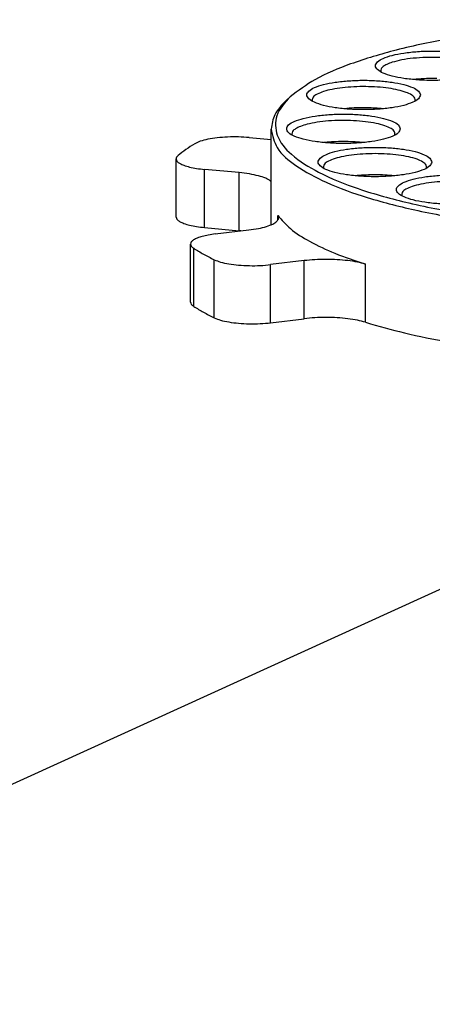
# Model space of a CAD drawing. Header units: inches. Extents: x -399 to 442, y -299 to 295.
# Tile 50 of 134: x -149 to -130, y 204 to 249. Entities that reach past the tile are written whole.
import ezdxf

# ---------------------------------------------------------------- set-up
doc = ezdxf.new("R2010")
doc.units = ezdxf.units.IN
doc.layers.add('1', color=7, linetype='Continuous')
doc.dimstyles.get("Standard").update_dxf_attribs({"dimtxt": 0.18, "dimasz": 0.18, "dimexe": 0.18, "dimexo": 0.0625, "dimgap": 0.09, "dimtad": 0, "dimtih": 1, "dimtoh": 1, "dimdec": 4, "dimzin": 0, "dimdsep": 46, "dimtxsty": 'Standard', "dimcen": 0.09, "dimadec": 0, "dimazin": 0, "dimtfac": 1, "dimtdec": 4, "dimtofl": 0, "dimtmove": 0, "dimatfit": 3, "dimfxl": 1, "dimtolj": 1, "dimtzin": 0, "dimarcsym": 0})

# ---------------------------------------------------------------- blocks, each defined once
blk = doc.blocks.new('N2390-20302__9', base_point=(-176.916, 289.526))
at = {"color": 7, "linetype": 'Continuous'}
for p, q in [((-165.027, 308.755), (-165.017, 308.723)), ((-162.972, 308.303), (-163.158, 308.284)), ((-170.285, 307.28), (-170.526, 307.056)), ((-169.018, 307.065), (-169.006, 307.021)), ((-167.148, 306.583), (-167.15, 306.583)), ((-164.893, 306.583), (-164.994, 306.593)), ((-171.4, 299.832), (-171.4, 305.399)), ((-172.671, 304.905), (-171.4, 304.785)), ((-170.189, 305.106), (-170.176, 305.054)), ((-168.275, 304.62), (-168.318, 304.616)), ((-166.062, 304.615), (-166.121, 304.622)), ((-176.916, 300.283), (-176.916, 303.664)), ((-173.256, 302.866), (-175.271, 303.056)), ((-168.35, 303.125), (-168.349, 303.121)), ((-166.405, 302.691), (-166.489, 302.682)), ((-164.233, 302.682), (-164.251, 302.684)), ((-171.4, 302.35), (-171.429, 302.376)), ((-163.807, 301.532), (-163.801, 301.516)), ((-175.271, 299.675), (-173.256, 299.486)), ((-174.637, 299.297), (-172.694, 299.531)), ((-173.228, 299.483), (-173.256, 299.486)), ((-173.158, 299.475), (-173.228, 299.483)), ((-176.08, 295.33), (-176.08, 298.71)), ((-169.482, 297.748), (-171.425, 297.514)), ((-171.425, 294.133), (-169.482, 294.368))]:
    blk.add_line(p, q, dxfattribs=at)
at = {"color": 1, "linetype": 'Continuous'}
for p, q in [((-175.271, 299.675), (-175.271, 303.056)), ((-173.256, 299.486), (-173.256, 302.866)), ((-171.011, 300.096), (-171.011, 300.375)), ((-175.892, 295.083), (-175.892, 298.464)), ((-174.696, 294.419), (-174.696, 297.8)), ((-171.425, 294.133), (-171.425, 297.514)), ((-169.482, 294.368), (-169.482, 297.748)), ((-165.904, 294.159), (-165.904, 297.54))]:
    blk.add_line(p, q, dxfattribs=at)
at = {"color": 7, "linetype": 'Continuous'}
for points, knots in [([(-145.439, 311.738), (-146.804, 311.751), (-149.515, 311.777), (-153.513, 311.589), (-157.332, 311.241), (-160.857, 310.726), (-163.991, 310.073), (-166.624, 309.278), (-168.745, 308.436), (-169.818, 307.631), (-170.285, 307.28)], [0, 0, 0, 0, 4.094592, 8.132346, 12.000871, 15.594059, 18.816554, 21.589024, 23.855822, 25.600266, 25.600266, 25.600266, 25.600266]), ([(-158.731, 309.086), (-158.762, 309.166), (-158.842, 309.369), (-159.229, 309.545), (-159.737, 309.716), (-160.415, 309.841), (-161.194, 309.922), (-162.031, 309.95), (-162.868, 309.922), (-163.648, 309.841), (-164.321, 309.716), (-164.843, 309.545), (-165.198, 309.369), (-165.383, 309.086), (-165.198, 308.804), (-164.843, 308.628), (-164.321, 308.457), (-163.648, 308.332), (-162.868, 308.25), (-162.031, 308.223), (-161.194, 308.25), (-160.415, 308.332), (-159.737, 308.457), (-159.229, 308.628), (-158.842, 308.804), (-158.762, 309.007), (-158.731, 309.086)], [0, 0, 0, 0, 0.248013, 0.63675, 1.190211, 1.887011, 2.687469, 3.542067, 4.396665, 5.197123, 5.893923, 6.447384, 6.83612, 7.084134, 7.332147, 7.720883, 8.274345, 8.971144, 9.771602, 10.626201, 11.480799, 12.281257, 12.978057, 13.531518, 13.920254, 14.168267, 14.168267, 14.168267, 14.168267]), ([(-159.044, 308.724), (-159.044, 308.794), (-159.044, 308.965), (-159.335, 309.148), (-159.719, 309.305), (-160.268, 309.434), (-160.919, 309.527), (-161.645, 309.575), (-162.394, 309.576), (-163.12, 309.527), (-163.778, 309.442), (-164.179, 309.335), (-164.363, 309.285)], [0, 0, 0, 0, 0.19941, 0.488356, 0.9191, 1.484643, 2.157007, 2.897585, 3.662021, 4.404056, 5.079216, 5.648648, 5.648648, 5.648648, 5.648648]), ([(-164.363, 309.285), (-164.466, 309.249), (-164.65, 309.185), (-164.869, 309.059), (-165.021, 308.917), (-165.025, 308.804), (-165.027, 308.755)], [0, 0, 0, 0, 0.3275845, 0.5808041, 0.7649155, 0.9086924, 0.9086924, 0.9086924, 0.9086924]), ([(-162.72, 307.385), (-162.751, 307.464), (-162.831, 307.667), (-163.219, 307.843), (-163.726, 308.014), (-164.405, 308.139), (-165.183, 308.221), (-166.021, 308.248), (-166.857, 308.221), (-167.638, 308.139), (-168.311, 308.014), (-168.833, 307.843), (-169.187, 307.667), (-169.372, 307.385), (-169.187, 307.102), (-168.833, 306.927), (-168.311, 306.755), (-167.638, 306.63), (-166.857, 306.549), (-166.021, 306.521), (-165.183, 306.549), (-164.405, 306.63), (-163.726, 306.755), (-163.219, 306.927), (-162.831, 307.102), (-162.751, 307.306), (-162.72, 307.385)], [0, 0, 0, 0, 0.248013, 0.63675, 1.190211, 1.887011, 2.687469, 3.542067, 4.396665, 5.197123, 5.893923, 6.447384, 6.83612, 7.084134, 7.332147, 7.720883, 8.274345, 8.971144, 9.771602, 10.626201, 11.480799, 12.281257, 12.978057, 13.531518, 13.920254, 14.168267, 14.168267, 14.168267, 14.168267]), ([(-161.765, 308.339), (-161.968, 308.341), (-162.371, 308.345), (-162.773, 308.317), (-162.972, 308.303)], [0, 0, 0, 0, 0.610887, 1.208461, 1.208461, 1.208461, 1.208461]), ([(-163.034, 307.022), (-163.031, 307.085), (-163.024, 307.235), (-163.258, 307.41), (-163.577, 307.557), (-164.036, 307.686), (-164.592, 307.785), (-165.226, 307.851), (-165.901, 307.878), (-166.582, 307.864), (-167.234, 307.813), (-167.821, 307.722), (-168.317, 307.611), (-168.597, 307.488), (-168.72, 307.434)], [0, 0, 0, 0, 0.180376, 0.426835, 0.788151, 1.264794, 1.839439, 2.485842, 3.172511, 3.865254, 4.529483, 5.132492, 5.645881, 6.048631, 6.048631, 6.048631, 6.048631]), ([(-170.526, 307.056), (-170.78, 306.8), (-171.242, 306.334), (-171.351, 305.69), (-171.4, 305.399)], [0, 0, 0, 0, 1.049984, 1.91473, 1.91473, 1.91473, 1.91473]), ([(-170.285, 307.28), (-170.604, 306.939), (-171.189, 306.314), (-171.148, 304.901), (-170.129, 303.754), (-168.487, 302.747), (-166.167, 301.828), (-163.243, 301.027), (-159.793, 300.371), (-155.932, 299.885), (-151.788, 299.586), (-147.5, 299.485), (-143.212, 299.586), (-139.068, 299.885), (-135.207, 300.371), (-131.757, 301.027), (-128.833, 301.828), (-126.513, 302.747), (-124.871, 303.754), (-123.852, 304.901), (-123.811, 306.314), (-124.396, 306.939), (-124.715, 307.28)], [0, 0, 0, 0, 1.352218, 2.478363, 3.854102, 5.756222, 8.248785, 11.303102, 14.845399, 18.774507, 22.971068, 27.304182, 31.637297, 35.833858, 39.762966, 43.305263, 46.359581, 48.852144, 50.754265, 52.130004, 53.256148, 54.608366, 54.608366, 54.608366, 54.608366]), ([(-168.72, 307.434), (-168.814, 307.384), (-168.969, 307.301), (-169.004, 307.133), (-169.018, 307.065)], [0, 0, 0, 0, 0.2968375, 0.4954869, 0.4954869, 0.4954869, 0.4954869]), ([(-165.952, 306.64), (-166.156, 306.639), (-166.555, 306.636), (-166.953, 306.601), (-167.148, 306.583)], [0, 0, 0, 0, 0.609152, 1.197401, 1.197401, 1.197401, 1.197401]), ([(-164.994, 306.593), (-165.152, 306.606), (-165.47, 306.632), (-165.79, 306.637), (-165.952, 306.64)], [0, 0, 0, 0, 0.4728521, 0.9594308, 0.9594308, 0.9594308, 0.9594308]), ([(-163.89, 305.418), (-163.921, 305.497), (-164.001, 305.7), (-164.389, 305.876), (-164.896, 306.047), (-165.575, 306.172), (-166.353, 306.254), (-167.19, 306.281), (-168.027, 306.254), (-168.807, 306.172), (-169.48, 306.047), (-170.002, 305.876), (-170.357, 305.7), (-170.542, 305.418), (-170.357, 305.135), (-170.002, 304.959), (-169.48, 304.788), (-168.807, 304.663), (-168.027, 304.582), (-167.19, 304.554), (-166.353, 304.582), (-165.575, 304.663), (-164.896, 304.788), (-164.389, 304.959), (-164.001, 305.135), (-163.921, 305.338), (-163.89, 305.418)], [0, 0, 0, 0, 0.248013, 0.63675, 1.190211, 1.887011, 2.687469, 3.542067, 4.396665, 5.197123, 5.893923, 6.447384, 6.83612, 7.084134, 7.332147, 7.720883, 8.274345, 8.971144, 9.771602, 10.626201, 11.480799, 12.281257, 12.978057, 13.531518, 13.920254, 14.168267, 14.168267, 14.168267, 14.168267]), ([(-164.204, 305.055), (-164.202, 305.122), (-164.199, 305.283), (-164.463, 305.463), (-164.817, 305.616), (-165.324, 305.745), (-165.932, 305.841), (-166.616, 305.898), (-167.334, 305.911), (-168.043, 305.879), (-168.703, 305.811), (-169.115, 305.72), (-169.307, 305.678)], [0, 0, 0, 0, 0.190659, 0.459698, 0.858039, 1.3824, 2.010014, 2.708271, 3.438983, 4.161569, 4.83604, 5.426021, 5.426021, 5.426021, 5.426021]), ([(-171.4, 305.399), (-171.311, 305.022), (-171.104, 304.148), (-169.828, 303.13), (-168.066, 302.183), (-165.659, 301.332), (-162.733, 300.592), (-159.344, 299.991), (-155.601, 299.546), (-151.612, 299.274), (-147.5, 299.182), (-143.388, 299.274), (-139.399, 299.546), (-135.656, 299.991), (-132.267, 300.592), (-129.341, 301.332), (-126.934, 302.183), (-125.172, 303.13), (-123.896, 304.148), (-123.689, 305.022), (-123.6, 305.399)], [0, 0, 0, 0, 1.133858, 2.632984, 4.646652, 7.194211, 10.237117, 13.705326, 17.508441, 21.542193, 25.693445, 29.844696, 33.878448, 37.681563, 41.149772, 44.192677, 46.740237, 48.753904, 50.253029, 51.386888, 51.386888, 51.386888, 51.386888]), ([(-169.307, 305.678), (-169.438, 305.641), (-169.671, 305.576), (-169.951, 305.44), (-170.156, 305.294), (-170.179, 305.161), (-170.189, 305.106)], [0, 0, 0, 0, 0.405734, 0.721545, 0.947751, 1.11173, 1.11173, 1.11173, 1.11173]), ([(-172.671, 304.905), (-172.877, 304.919), (-173.294, 304.95), (-173.915, 304.942), (-174.512, 304.899), (-175.045, 304.816), (-175.488, 304.715), (-175.73, 304.597), (-175.834, 304.546)], [0, 0, 0, 0, 0.61908, 1.252351, 1.861912, 2.411737, 2.87083, 3.217357, 3.217357, 3.217357, 3.217357]), ([(-175.834, 304.546), (-176.008, 304.435), (-176.342, 304.221), (-176.653, 303.975), (-176.802, 303.857)], [0, 0, 0, 0, 0.617596, 1.188578, 1.188578, 1.188578, 1.188578]), ([(-162.062, 303.484), (-162.093, 303.564), (-162.173, 303.767), (-162.561, 303.943), (-163.068, 304.114), (-163.747, 304.239), (-164.525, 304.32), (-165.363, 304.348), (-166.199, 304.32), (-166.98, 304.239), (-167.653, 304.114), (-168.175, 303.943), (-168.529, 303.767), (-168.714, 303.484), (-168.529, 303.202), (-168.175, 303.026), (-167.653, 302.855), (-166.98, 302.73), (-166.199, 302.648), (-165.363, 302.621), (-164.525, 302.648), (-163.747, 302.73), (-163.068, 302.855), (-162.561, 303.026), (-162.173, 303.202), (-162.093, 303.405), (-162.062, 303.484)], [0, 0, 0, 0, 0.248013, 0.63675, 1.190211, 1.887011, 2.687469, 3.542067, 4.396665, 5.197123, 5.893923, 6.447384, 6.83612, 7.084134, 7.332147, 7.720883, 8.274345, 8.971144, 9.771602, 10.626201, 11.480799, 12.281257, 12.978057, 13.531518, 13.920254, 14.168267, 14.168267, 14.168267, 14.168267]), ([(-166.121, 304.622), (-166.298, 304.637), (-166.656, 304.666), (-167.199, 304.677), (-167.741, 304.666), (-168.099, 304.635), (-168.275, 304.62)], [0, 0, 0, 0, 0.531104, 1.079099, 1.626827, 2.157141, 2.157141, 2.157141, 2.157141]), ([(-176.802, 303.857), (-176.835, 303.828), (-176.894, 303.775), (-176.909, 303.698), (-176.916, 303.664)], [0, 0, 0, 0, 0.1279269, 0.2296769, 0.2296769, 0.2296769, 0.2296769]), ([(-176.916, 303.664), (-176.903, 303.618), (-176.871, 303.507), (-176.689, 303.389), (-176.444, 303.278), (-176.111, 303.183), (-175.713, 303.105), (-175.424, 303.073), (-175.271, 303.056)], [0, 0, 0, 0, 0.14067, 0.338372, 0.611367, 0.958223, 1.369257, 1.830221, 1.830221, 1.830221, 1.830221]), ([(-162.376, 303.122), (-162.373, 303.186), (-162.368, 303.341), (-162.615, 303.518), (-162.949, 303.668), (-163.428, 303.797), (-164.007, 303.895), (-164.662, 303.957), (-165.356, 303.978), (-166.05, 303.958), (-166.706, 303.897), (-167.286, 303.799), (-167.768, 303.671), (-168.105, 303.521), (-168.354, 303.345), (-168.351, 303.19), (-168.35, 303.125)], [0, 0, 0, 0, 0.184765, 0.440746, 0.817712, 1.314613, 1.911891, 2.580675, 3.286692, 3.993066, 4.662901, 5.261846, 5.760897, 6.140261, 6.398353, 6.58343, 6.58343, 6.58343, 6.58343]), ([(-171.429, 302.376), (-171.521, 302.434), (-171.737, 302.568), (-172.156, 302.69), (-172.672, 302.802), (-173.053, 302.844), (-173.256, 302.866)], [0, 0, 0, 0, 0.323903, 0.760317, 1.296323, 1.909375, 1.909375, 1.909375, 1.909375]), ([(-164.251, 302.684), (-164.426, 302.7), (-164.784, 302.731), (-165.325, 302.743), (-165.868, 302.734), (-166.228, 302.705), (-166.405, 302.691)], [0, 0, 0, 0, 0.528938, 1.076174, 1.624583, 2.15699, 2.15699, 2.15699, 2.15699]), ([(-157.515, 301.879), (-157.546, 301.958), (-157.626, 302.162), (-158.014, 302.337), (-158.521, 302.509), (-159.2, 302.634), (-159.978, 302.715), (-160.815, 302.743), (-161.652, 302.715), (-162.432, 302.634), (-163.105, 302.509), (-163.627, 302.337), (-163.982, 302.162), (-164.167, 301.879), (-163.982, 301.597), (-163.627, 301.421), (-163.105, 301.25), (-162.432, 301.125), (-161.652, 301.043), (-160.815, 301.016), (-159.978, 301.043), (-159.2, 301.125), (-158.521, 301.25), (-158.014, 301.421), (-157.626, 301.597), (-157.546, 301.8), (-157.515, 301.879)], [0, 0, 0, 0, 0.248013, 0.63675, 1.190211, 1.887011, 2.687469, 3.542067, 4.396665, 5.197123, 5.893923, 6.447384, 6.83612, 7.084134, 7.332147, 7.720883, 8.274345, 8.971144, 9.771602, 10.626201, 11.480799, 12.281257, 12.978057, 13.531518, 13.920254, 14.168267, 14.168267, 14.168267, 14.168267]), ([(-157.962, 301.829), (-158.062, 301.89), (-158.297, 302.034), (-158.755, 302.16), (-159.32, 302.272), (-159.974, 302.342), (-160.675, 302.372), (-161.384, 302.359), (-162.061, 302.304), (-162.664, 302.21), (-163.17, 302.083), (-163.527, 301.932), (-163.794, 301.759), (-163.803, 301.598), (-163.807, 301.532)], [0, 0, 0, 0, 0.349008, 0.82514, 1.411392, 2.079176, 2.793307, 3.515208, 4.205751, 4.82806, 5.350504, 5.750643, 6.023852, 6.213981, 6.213981, 6.213981, 6.213981]), ([(-176.916, 300.283), (-176.903, 300.237), (-176.871, 300.126), (-176.689, 300.008), (-176.444, 299.897), (-176.111, 299.803), (-175.713, 299.724), (-175.424, 299.692), (-175.271, 299.675)], [0, 0, 0, 0, 0.14067, 0.338372, 0.611367, 0.958223, 1.369257, 1.830221, 1.830221, 1.830221, 1.830221]), ([(-172.694, 299.531), (-172.506, 299.557), (-172.157, 299.606), (-171.689, 299.719), (-171.323, 299.855), (-171.076, 299.999), (-170.93, 300.197), (-170.985, 300.317), (-171.011, 300.375)], [0, 0, 0, 0, 0.567795, 1.055577, 1.445362, 1.729371, 1.923269, 2.099012, 2.099012, 2.099012, 2.099012]), ([(-171.011, 300.375), (-170.775, 300.107), (-170.244, 299.505), (-169.086, 298.803), (-167.623, 298.111), (-166.507, 297.74), (-165.904, 297.54)], [0, 0, 0, 0, 1.0648, 2.396949, 4.016497, 5.920082, 5.920082, 5.920082, 5.920082]), ([(-174.637, 299.297), (-174.773, 299.278), (-175.029, 299.243), (-175.381, 299.164), (-175.672, 299.072), (-175.886, 298.967), (-176.042, 298.854), (-176.069, 298.753), (-176.08, 298.71)], [0, 0, 0, 0, 0.411699, 0.775585, 1.081221, 1.322069, 1.4987, 1.628219, 1.628219, 1.628219, 1.628219]), ([(-176.08, 298.71), (-176.068, 298.666), (-176.04, 298.56), (-175.946, 298.499), (-175.892, 298.464)], [0, 0, 0, 0, 0.1341138, 0.3193308, 0.3193308, 0.3193308, 0.3193308]), ([(-175.892, 298.464), (-175.704, 298.35), (-175.314, 298.113), (-174.907, 297.907), (-174.696, 297.8)], [0, 0, 0, 0, 0.660163, 1.368573, 1.368573, 1.368573, 1.368573]), ([(-174.696, 297.8), (-174.576, 297.752), (-174.303, 297.642), (-173.825, 297.549), (-173.267, 297.478), (-172.657, 297.449), (-172.037, 297.455), (-171.626, 297.494), (-171.425, 297.514)], [0, 0, 0, 0, 0.386817, 0.880102, 1.454261, 2.076184, 2.70886, 3.314436, 3.314436, 3.314436, 3.314436]), ([(-165.904, 297.54), (-166.06, 297.582), (-166.399, 297.674), (-166.953, 297.755), (-167.565, 297.809), (-168.208, 297.827), (-168.851, 297.812), (-169.275, 297.769), (-169.482, 297.748)], [0, 0, 0, 0, 0.486067, 1.052551, 1.6757, 2.328188, 2.980954, 3.604922, 3.604922, 3.604922, 3.604922]), ([(-176.08, 295.33), (-176.068, 295.285), (-176.04, 295.179), (-175.946, 295.119), (-175.892, 295.083)], [0, 0, 0, 0, 0.1341138, 0.3193309, 0.3193309, 0.3193309, 0.3193309]), ([(-175.892, 295.083), (-175.704, 294.969), (-175.314, 294.732), (-174.907, 294.526), (-174.696, 294.419)], [0, 0, 0, 0, 0.660163, 1.368573, 1.368573, 1.368573, 1.368573]), ([(-165.904, 294.159), (-166.06, 294.202), (-166.399, 294.293), (-166.953, 294.374), (-167.565, 294.429), (-168.208, 294.446), (-168.851, 294.431), (-169.275, 294.389), (-169.482, 294.368)], [0, 0, 0, 0, 0.486067, 1.052551, 1.6757, 2.328188, 2.980954, 3.604922, 3.604922, 3.604922, 3.604922]), ([(-174.696, 294.419), (-174.576, 294.371), (-174.303, 294.261), (-173.825, 294.168), (-173.267, 294.098), (-172.657, 294.068), (-172.037, 294.074), (-171.626, 294.114), (-171.425, 294.133)], [0, 0, 0, 0, 0.386817, 0.880102, 1.454261, 2.076184, 2.70886, 3.314436, 3.314436, 3.314436, 3.314436]), ([(-165.904, 294.159), (-165.154, 293.944), (-163.566, 293.487), (-161.943, 293.179), (-161.086, 293.017)], [0, 0, 0, 0, 2.339388, 4.953891, 4.953891, 4.953891, 4.953891])]:
    blk.add_open_spline(points, degree=3, knots=knots, dxfattribs=at)
blk = doc.blocks.new('N2390-60302__10', base_point=(-176.916, 289.526))
blk.add_blockref('N2390-20302__9', (-176.916, 289.526))
blk = doc.blocks.new('N2494-90111__126', base_point=(-386.375, -319.122))
blk.add_blockref('N2390-60302__10', (-176.916, 289.526))
blk = doc.blocks.new('gen1', base_point=(-147.5, 38.75))
blk.add_blockref('N2494-90111__126', (-386.375, -319.122))
at = {"layer": '1', "color": 3, "linetype": 'Continuous', "has_arrowhead": 0}
blk.add_leader([(-220.365, 251.819), (-128.627, 293.66), (1.087, 283.282)], dimstyle='Standard', dxfattribs=at)

msp = doc.modelspace()

# ---------------------------------------------------------------- block references
at = {"xscale": 0.8, "yscale": 0.8, "zscale": 0.8}
msp.add_blockref('gen1', (-118, 31), dxfattribs=at)

doc.saveas('drawing.dxf')
